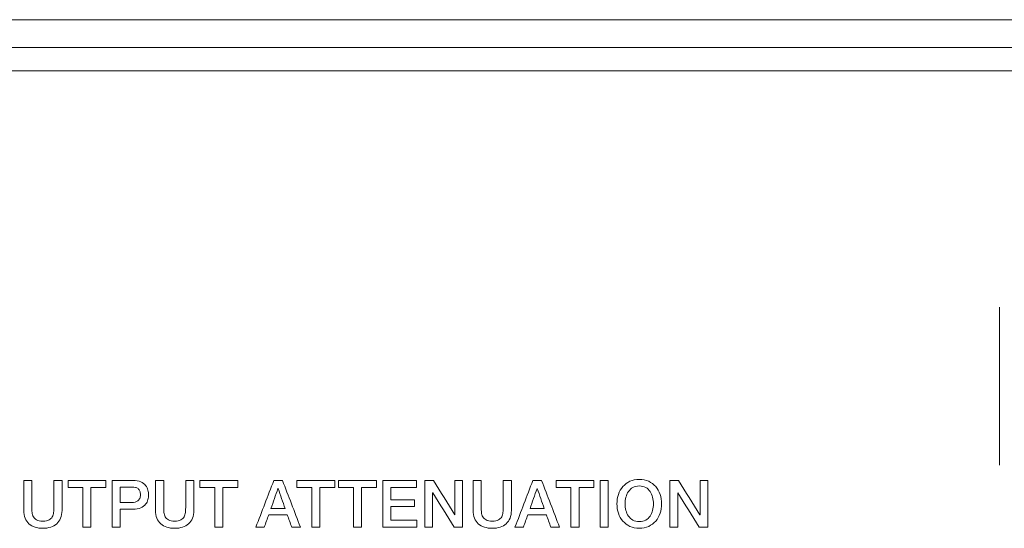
# Model space of a CAD drawing. Header units: millimetres. Extents: x 0 to 2122, y 0 to 1639.
# Tile 61 of 85: x 1746 to 1789, y 849 to 871. Entities that reach past the tile are written whole.
import ezdxf

# ---------------------------------------------------------------- set-up
doc = ezdxf.new("R2010")
doc.units = ezdxf.units.MM
doc.layers.add('1', color=7, linetype='Continuous', true_color=0xffffff)
doc.layers.add('2', color=7, linetype='Continuous', true_color=0xffffff)

msp = doc.modelspace()

# ---------------------------------------------------------------- linework, layer by layer
at = {"layer": '1', "color": 7, "linetype": 'Continuous', "lineweight": 13}
for p, q in [((1891.361, 871.022), (1476.361, 871.022)), ((1891.361, 869.822), (1476.361, 869.822)), ((1891.261, 868.822), (1476.461, 868.822))]:
    msp.add_line(p, q, dxfattribs=at)
at = {"layer": '2', "color": 7, "linetype": 'Continuous', "lineweight": 13}
for points, degree in [([(1788.71, 858.621), (1788.71, 851.808)], 1), ([(1788.71, 858.621), (1788.71, 851.808)], 1), ([(1746.581, 851.153), (1746.581, 851.153), (1746.934, 851.153), (1746.934, 851.153)], 3), ([(1746.934, 851.153), (1746.934, 851.153), (1746.934, 849.979), (1746.934, 849.979)], 3), ([(1747.882, 851.153), (1747.882, 851.153), (1748.235, 851.153), (1748.235, 851.153)], 3), ([(1748.235, 851.153), (1748.235, 851.153), (1748.235, 849.864), (1748.235, 849.864)], 3), ([(1748.495, 851.153), (1749.039, 851.153), (1749.583, 851.153), (1750.127, 851.153)], 3), ([(1748.495, 850.849), (1748.495, 850.95), (1748.495, 851.052), (1748.495, 851.153)], 3), ([(1750.127, 851.153), (1750.127, 851.052), (1750.127, 850.95), (1750.127, 850.849)], 3), ([(1750.398, 849.138), (1750.398, 849.138), (1750.398, 851.153), (1750.398, 851.153)], 3), ([(1751.637, 851.091), (1751.727, 851.05), (1751.797, 850.998), (1751.846, 850.936)], 3), ([(1752.271, 851.153), (1752.271, 851.153), (1752.624, 851.153), (1752.624, 851.153)], 3), ([(1752.624, 851.153), (1752.624, 851.153), (1752.624, 849.979), (1752.624, 849.979)], 3), ([(1753.573, 851.153), (1753.573, 851.153), (1753.925, 851.153), (1753.925, 851.153)], 3), ([(1753.925, 851.153), (1753.925, 851.153), (1753.925, 849.864), (1753.925, 849.864)], 3), ([(1754.187, 851.153), (1754.731, 851.153), (1755.275, 851.153), (1755.819, 851.153)], 3), ([(1754.187, 850.849), (1754.187, 850.95), (1754.187, 851.052), (1754.187, 851.153)], 3), ([(1755.819, 851.153), (1755.819, 851.052), (1755.819, 850.95), (1755.819, 850.849)], 3), ([(1756.603, 849.138), (1756.861, 849.81), (1757.119, 850.482), (1757.377, 851.153)], 3), ([(1757.377, 851.153), (1757.502, 851.153), (1757.627, 851.153), (1757.752, 851.153)], 3), ([(1757.752, 851.153), (1758.01, 850.482), (1758.269, 849.81), (1758.528, 849.138)], 3), ([(1758.376, 851.153), (1758.92, 851.153), (1759.464, 851.153), (1760.008, 851.153)], 3), ([(1758.376, 850.849), (1758.376, 850.95), (1758.376, 851.052), (1758.376, 851.153)], 3), ([(1760.008, 851.153), (1760.008, 851.052), (1760.008, 850.95), (1760.008, 850.849)], 3), ([(1760.177, 851.153), (1760.72, 851.153), (1761.264, 851.153), (1761.808, 851.153)], 3), ([(1760.177, 850.849), (1760.177, 850.95), (1760.177, 851.052), (1760.177, 851.153)], 3), ([(1761.808, 851.153), (1761.808, 851.052), (1761.808, 850.95), (1761.808, 850.849)], 3), ([(1762.08, 851.153), (1762.563, 851.153), (1763.047, 851.153), (1763.53, 851.153)], 3), ([(1762.08, 849.138), (1762.08, 849.81), (1762.08, 850.482), (1762.08, 851.153)], 3), ([(1763.53, 851.153), (1763.53, 851.052), (1763.53, 850.95), (1763.53, 850.849)], 3), ([(1763.896, 851.153), (1764.021, 851.153), (1764.145, 851.153), (1764.269, 851.153)], 3), ([(1763.896, 849.138), (1763.896, 849.81), (1763.896, 850.482), (1763.896, 851.153)], 3), ([(1764.269, 851.153), (1764.576, 850.658), (1764.882, 850.164), (1765.189, 849.669)], 3), ([(1765.195, 849.669), (1765.195, 850.164), (1765.195, 850.658), (1765.195, 851.153)], 3), ([(1765.195, 851.153), (1765.307, 851.153), (1765.419, 851.153), (1765.53, 851.153)], 3), ([(1765.53, 851.153), (1765.53, 850.482), (1765.53, 849.81), (1765.53, 849.138)], 3), ([(1765.979, 851.153), (1765.979, 851.153), (1766.332, 851.153), (1766.332, 851.153)], 3), ([(1766.332, 851.153), (1766.332, 851.153), (1766.332, 849.979), (1766.332, 849.979)], 3), ([(1767.28, 851.153), (1767.28, 851.153), (1767.633, 851.153), (1767.633, 851.153)], 3), ([(1767.633, 851.153), (1767.633, 851.153), (1767.633, 849.864), (1767.633, 849.864)], 3), ([(1767.788, 849.138), (1768.046, 849.81), (1768.303, 850.482), (1768.561, 851.153)], 3), ([(1768.561, 851.153), (1768.686, 851.153), (1768.811, 851.153), (1768.936, 851.153)], 3), ([(1768.936, 851.153), (1769.195, 850.482), (1769.454, 849.81), (1769.713, 849.138)], 3), ([(1769.561, 851.153), (1770.105, 851.153), (1770.649, 851.153), (1771.192, 851.153)], 3), ([(1769.561, 850.849), (1769.561, 850.95), (1769.561, 851.052), (1769.561, 851.153)], 3), ([(1771.192, 851.153), (1771.192, 851.052), (1771.192, 850.95), (1771.192, 850.849)], 3), ([(1771.817, 851.153), (1771.699, 851.153), (1771.581, 851.153), (1771.464, 851.153)], 3), ([(1771.464, 851.153), (1771.464, 850.482), (1771.464, 849.81), (1771.464, 849.138)], 3), ([(1771.817, 849.138), (1771.817, 849.81), (1771.817, 850.482), (1771.817, 851.153)], 3), ([(1772.446, 850.888), (1772.528, 850.984), (1772.629, 851.06), (1772.749, 851.116)], 3), ([(1772.749, 851.116), (1772.868, 851.173), (1773.003, 851.201), (1773.153, 851.201)], 3), ([(1773.154, 850.914), (1773.046, 850.914), (1772.954, 850.892), (1772.876, 850.849)], 3), ([(1773.153, 851.201), (1773.304, 851.201), (1773.439, 851.173), (1773.559, 851.116)], 3), ([(1773.432, 850.849), (1773.354, 850.892), (1773.261, 850.914), (1773.154, 850.914)], 3), ([(1773.559, 851.116), (1773.678, 851.06), (1773.779, 850.984), (1773.862, 850.888)], 3), ([(1774.479, 851.153), (1774.603, 851.153), (1774.727, 851.153), (1774.851, 851.153)], 3), ([(1774.479, 849.138), (1774.479, 849.81), (1774.479, 850.482), (1774.479, 851.153)], 3), ([(1774.851, 851.153), (1775.158, 850.658), (1775.465, 850.164), (1775.772, 849.669)], 3), ([(1775.778, 849.669), (1775.778, 850.164), (1775.778, 850.658), (1775.778, 851.153)], 3), ([(1775.778, 851.153), (1775.889, 851.153), (1776.001, 851.153), (1776.113, 851.153)], 3), ([(1776.113, 851.153), (1776.113, 850.482), (1776.113, 849.81), (1776.113, 849.138)], 3), ([(1749.133, 850.849), (1748.921, 850.849), (1748.708, 850.849), (1748.495, 850.849)], 3), ([(1749.133, 849.138), (1749.133, 849.709), (1749.133, 850.279), (1749.133, 850.849)], 3), ([(1750.127, 850.849), (1749.913, 850.849), (1749.7, 850.849), (1749.486, 850.849)], 3), ([(1749.486, 850.849), (1749.486, 850.279), (1749.486, 849.709), (1749.486, 849.138)], 3), ([(1750.751, 850.866), (1750.751, 850.866), (1750.751, 850.199), (1750.751, 850.199)], 3), ([(1751.516, 850.799), (1751.484, 850.824), (1751.447, 850.842), (1751.406, 850.851)], 3), ([(1751.592, 850.696), (1751.573, 850.739), (1751.548, 850.774), (1751.516, 850.799)], 3), ([(1754.825, 850.849), (1754.613, 850.849), (1754.4, 850.849), (1754.187, 850.849)], 3), ([(1754.825, 849.138), (1754.825, 849.709), (1754.825, 850.279), (1754.825, 850.849)], 3), ([(1755.819, 850.849), (1755.605, 850.849), (1755.392, 850.849), (1755.178, 850.849)], 3), ([(1755.178, 850.849), (1755.178, 850.279), (1755.178, 849.709), (1755.178, 849.138)], 3), ([(1757.557, 850.806), (1757.456, 850.517), (1757.354, 850.229), (1757.252, 849.94)], 3), ([(1757.565, 850.806), (1757.563, 850.806), (1757.56, 850.806), (1757.557, 850.806)], 3), ([(1757.867, 849.94), (1757.767, 850.229), (1757.666, 850.517), (1757.565, 850.806)], 3), ([(1759.015, 850.849), (1758.802, 850.849), (1758.589, 850.849), (1758.376, 850.849)], 3), ([(1759.015, 849.138), (1759.015, 849.709), (1759.015, 850.279), (1759.015, 850.849)], 3), ([(1760.008, 850.849), (1759.794, 850.849), (1759.581, 850.849), (1759.367, 850.849)], 3), ([(1759.367, 850.849), (1759.367, 850.279), (1759.367, 849.709), (1759.367, 849.138)], 3), ([(1760.815, 850.849), (1760.602, 850.849), (1760.389, 850.849), (1760.177, 850.849)], 3), ([(1760.815, 849.138), (1760.815, 849.709), (1760.815, 850.279), (1760.815, 850.849)], 3), ([(1761.808, 850.849), (1761.594, 850.849), (1761.381, 850.849), (1761.168, 850.849)], 3), ([(1761.168, 850.849), (1761.168, 850.279), (1761.168, 849.709), (1761.168, 849.138)], 3), ([(1763.53, 850.849), (1763.164, 850.849), (1762.798, 850.849), (1762.432, 850.849)], 3), ([(1762.432, 850.849), (1762.432, 850.673), (1762.432, 850.497), (1762.432, 850.321)], 3), ([(1764.241, 850.62), (1764.238, 850.62), (1764.235, 850.62), (1764.233, 850.62)], 3), ([(1764.233, 850.62), (1764.233, 850.126), (1764.233, 849.632), (1764.233, 849.138)], 3), ([(1765.158, 849.138), (1764.852, 849.632), (1764.547, 850.126), (1764.241, 850.62)], 3), ([(1768.742, 850.806), (1768.64, 850.517), (1768.539, 850.229), (1768.437, 849.94)], 3), ([(1768.75, 850.806), (1768.747, 850.806), (1768.745, 850.806), (1768.742, 850.806)], 3), ([(1769.052, 849.94), (1768.952, 850.229), (1768.851, 850.517), (1768.75, 850.806)], 3), ([(1770.199, 850.849), (1769.986, 850.849), (1769.774, 850.849), (1769.561, 850.849)], 3), ([(1770.199, 849.138), (1770.199, 849.709), (1770.199, 850.279), (1770.199, 850.849)], 3), ([(1771.192, 850.849), (1770.979, 850.849), (1770.765, 850.849), (1770.552, 850.849)], 3), ([(1770.552, 850.849), (1770.552, 850.279), (1770.552, 849.709), (1770.552, 849.138)], 3), ([(1772.876, 850.849), (1772.798, 850.805), (1772.734, 850.747), (1772.685, 850.675)], 3), ([(1773.622, 850.675), (1773.573, 850.747), (1773.51, 850.805), (1773.432, 850.849)], 3), ([(1773.73, 850.428), (1773.707, 850.52), (1773.671, 850.602), (1773.622, 850.675)], 3), ([(1774.823, 850.62), (1774.821, 850.62), (1774.818, 850.62), (1774.815, 850.62)], 3), ([(1774.815, 850.62), (1774.815, 850.126), (1774.815, 849.632), (1774.815, 849.138)], 3), ([(1775.741, 849.138), (1775.435, 849.632), (1775.129, 850.126), (1774.823, 850.62)], 3), ([(1751.389, 850.217), (1751.43, 850.227), (1751.468, 850.246), (1751.503, 850.271)], 3), ([(1751.503, 850.271), (1751.538, 850.297), (1751.566, 850.33), (1751.588, 850.373)], 3), ([(1751.846, 850.126), (1751.797, 850.064), (1751.727, 850.013), (1751.637, 849.972)], 3), ([(1751.946, 850.328), (1751.928, 850.255), (1751.895, 850.188), (1751.846, 850.126)], 3), ([(1762.432, 850.321), (1762.771, 850.321), (1763.11, 850.321), (1763.448, 850.321)], 3), ([(1763.448, 850.321), (1763.448, 850.225), (1763.448, 850.129), (1763.448, 850.033)], 3), ([(1746.934, 849.979), (1746.934, 849.911), (1746.937, 849.843), (1746.944, 849.773)], 3), ([(1746.944, 849.773), (1746.95, 849.704), (1746.969, 849.641), (1747, 849.586)], 3), ([(1747.816, 849.586), (1747.847, 849.641), (1747.865, 849.704), (1747.872, 849.773)], 3), ([(1748.235, 849.864), (1748.235, 849.734), (1748.215, 849.621), (1748.175, 849.525)], 3), ([(1750.751, 849.911), (1750.751, 849.911), (1750.751, 849.138), (1750.751, 849.138)], 3), ([(1752.624, 849.979), (1752.624, 849.911), (1752.627, 849.843), (1752.634, 849.773)], 3), ([(1752.634, 849.773), (1752.641, 849.704), (1752.66, 849.641), (1752.691, 849.586)], 3), ([(1753.506, 849.586), (1753.537, 849.641), (1753.556, 849.704), (1753.562, 849.773)], 3), ([(1753.925, 849.864), (1753.925, 849.734), (1753.905, 849.621), (1753.866, 849.525)], 3), ([(1757.156, 849.672), (1757.093, 849.494), (1757.03, 849.316), (1756.967, 849.138)], 3), ([(1757.961, 849.672), (1757.692, 849.672), (1757.424, 849.672), (1757.156, 849.672)], 3), ([(1757.252, 849.94), (1757.457, 849.94), (1757.662, 849.94), (1757.867, 849.94)], 3), ([(1758.15, 849.138), (1758.087, 849.316), (1758.024, 849.494), (1757.961, 849.672)], 3), ([(1763.448, 850.033), (1763.11, 850.033), (1762.771, 850.033), (1762.432, 850.033)], 3), ([(1762.432, 850.033), (1762.432, 849.836), (1762.432, 849.64), (1762.432, 849.443)], 3), ([(1765.189, 849.669), (1765.191, 849.669), (1765.193, 849.669), (1765.195, 849.669)], 3), ([(1767.214, 849.586), (1767.245, 849.641), (1767.263, 849.704), (1767.27, 849.773)], 3), ([(1768.341, 849.672), (1768.278, 849.494), (1768.215, 849.316), (1768.152, 849.138)], 3), ([(1769.145, 849.672), (1768.877, 849.672), (1768.609, 849.672), (1768.341, 849.672)], 3), ([(1768.437, 849.94), (1768.642, 849.94), (1768.847, 849.94), (1769.052, 849.94)], 3), ([(1769.334, 849.138), (1769.271, 849.316), (1769.208, 849.494), (1769.145, 849.672)], 3), ([(1773.622, 849.616), (1773.671, 849.689), (1773.707, 849.771), (1773.73, 849.864)], 3), ([(1775.772, 849.669), (1775.774, 849.669), (1775.776, 849.669), (1775.778, 849.669)], 3), ([(1746.808, 849.284), (1746.736, 849.349), (1746.68, 849.429), (1746.64, 849.525)], 3), ([(1747.07, 849.138), (1746.968, 849.17), (1746.881, 849.219), (1746.808, 849.284)], 3), ([(1747, 849.586), (1747.031, 849.53), (1747.078, 849.485), (1747.141, 849.449)], 3), ([(1748.175, 849.525), (1748.136, 849.429), (1748.08, 849.349), (1748.008, 849.284)], 3), ([(1752.691, 849.586), (1752.722, 849.53), (1752.768, 849.485), (1752.831, 849.449)], 3), ([(1753.365, 849.449), (1753.428, 849.485), (1753.475, 849.53), (1753.506, 849.586)], 3), ([(1762.432, 849.443), (1762.805, 849.443), (1763.177, 849.443), (1763.55, 849.443)], 3), ([(1763.55, 849.443), (1763.55, 849.341), (1763.55, 849.24), (1763.55, 849.138)], 3), ([(1766.398, 849.586), (1766.429, 849.53), (1766.476, 849.485), (1766.539, 849.449)], 3), ([(1767.072, 849.449), (1767.135, 849.485), (1767.182, 849.53), (1767.214, 849.586)], 3), ([(1772.749, 849.174), (1772.629, 849.229), (1772.528, 849.305), (1772.446, 849.401)], 3), ([(1772.685, 849.616), (1772.734, 849.544), (1772.798, 849.486), (1772.876, 849.443)], 3), ([(1773.432, 849.443), (1773.51, 849.486), (1773.573, 849.544), (1773.622, 849.616)], 3), ([(1773.862, 849.401), (1773.779, 849.305), (1773.678, 849.229), (1773.559, 849.174)], 3), ([(1749.486, 849.138), (1749.368, 849.138), (1749.251, 849.138), (1749.133, 849.138)], 3), ([(1750.751, 849.138), (1750.751, 849.138), (1750.398, 849.138), (1750.398, 849.138)], 3), ([(1755.178, 849.138), (1755.061, 849.138), (1754.943, 849.138), (1754.825, 849.138)], 3), ([(1756.967, 849.138), (1756.846, 849.138), (1756.724, 849.138), (1756.603, 849.138)], 3), ([(1758.528, 849.138), (1758.402, 849.138), (1758.276, 849.138), (1758.15, 849.138)], 3), ([(1759.367, 849.138), (1759.25, 849.138), (1759.132, 849.138), (1759.015, 849.138)], 3), ([(1761.168, 849.138), (1761.05, 849.138), (1760.932, 849.138), (1760.815, 849.138)], 3), ([(1763.55, 849.138), (1763.06, 849.138), (1762.57, 849.138), (1762.08, 849.138)], 3), ([(1764.233, 849.138), (1764.12, 849.138), (1764.008, 849.138), (1763.896, 849.138)], 3), ([(1765.53, 849.138), (1765.406, 849.138), (1765.282, 849.138), (1765.158, 849.138)], 3), ([(1768.152, 849.138), (1768.031, 849.138), (1767.909, 849.138), (1767.788, 849.138)], 3), ([(1769.713, 849.138), (1769.587, 849.138), (1769.46, 849.138), (1769.334, 849.138)], 3), ([(1770.552, 849.138), (1770.434, 849.138), (1770.317, 849.138), (1770.199, 849.138)], 3), ([(1771.464, 849.138), (1771.581, 849.138), (1771.699, 849.138), (1771.817, 849.138)], 3), ([(1774.815, 849.138), (1774.703, 849.138), (1774.591, 849.138), (1774.479, 849.138)], 3), ([(1776.113, 849.138), (1775.989, 849.138), (1775.865, 849.138), (1775.741, 849.138)], 3)]:
    msp.add_open_spline(points, degree=degree, dxfattribs=at)
for points, knots in [([(1746.64, 849.525), (1746.601, 849.621), (1746.581, 849.734), (1746.581, 849.864), (1746.581, 849.864), (1746.581, 851.153), (1746.581, 851.153)], [0.90909091, 0.90909091, 0.90909091, 0.90909091, 0.95454545, 0.95454545, 0.95454545, 1, 1, 1, 1]), ([(1747.872, 849.773), (1747.879, 849.843), (1747.882, 849.911), (1747.882, 849.979), (1747.882, 849.979), (1747.882, 851.153), (1747.882, 851.153)], [0.40909091, 0.40909091, 0.40909091, 0.40909091, 0.45454545, 0.45454545, 0.45454545, 0.5, 0.5, 0.5, 0.5]), ([(1750.398, 851.153), (1750.398, 851.153), (1751.287, 851.153), (1751.287, 851.153), (1751.43, 851.153), (1751.547, 851.133), (1751.637, 851.091)], [0, 0, 0, 0, 0.0769231, 0.0769231, 0.0769231, 0.1538462, 0.1538462, 0.1538462, 0.1538462]), ([(1751.846, 850.936), (1751.895, 850.874), (1751.928, 850.806), (1751.964, 850.66), (1751.973, 850.592), (1751.973, 850.468), (1751.964, 850.4), (1751.946, 850.328)], [0.2307692, 0.2307692, 0.2307692, 0.2307692, 0.3076923, 0.3076923, 0.3846154, 0.3846154, 0.4615385, 0.4615385, 0.4615385, 0.4615385]), ([(1752.331, 849.525), (1752.291, 849.621), (1752.271, 849.734), (1752.271, 849.864), (1752.271, 849.864), (1752.271, 851.153), (1752.271, 851.153)], [0.90909091, 0.90909091, 0.90909091, 0.90909091, 0.95454545, 0.95454545, 0.95454545, 1, 1, 1, 1]), ([(1753.562, 849.773), (1753.569, 849.843), (1753.573, 849.911), (1753.573, 849.979), (1753.573, 849.979), (1753.573, 851.153), (1753.573, 851.153)], [0.40909091, 0.40909091, 0.40909091, 0.40909091, 0.45454545, 0.45454545, 0.45454545, 0.5, 0.5, 0.5, 0.5]), ([(1766.038, 849.525), (1765.998, 849.621), (1765.979, 849.734), (1765.979, 849.864), (1765.979, 849.864), (1765.979, 851.153), (1765.979, 851.153)], [0.90909091, 0.90909091, 0.90909091, 0.90909091, 0.95454545, 0.95454545, 0.95454545, 1, 1, 1, 1]), ([(1767.27, 849.773), (1767.276, 849.843), (1767.28, 849.911), (1767.28, 849.979), (1767.28, 849.979), (1767.28, 851.153), (1767.28, 851.153)], [0.40909091, 0.40909091, 0.40909091, 0.40909091, 0.45454545, 0.45454545, 0.45454545, 0.5, 0.5, 0.5, 0.5]), ([(1751.406, 850.851), (1751.364, 850.861), (1751.32, 850.866), (1751.273, 850.866), (1751.273, 850.866), (1750.751, 850.866), (1750.751, 850.866)], [0.7272727, 0.7272727, 0.7272727, 0.7272727, 0.8181818, 0.8181818, 0.8181818, 0.9090909, 0.9090909, 0.9090909, 0.9090909]), ([(1751.588, 850.373), (1751.609, 850.415), (1751.62, 850.468), (1751.62, 850.598), (1751.611, 850.653), (1751.592, 850.696)], [0.3636364, 0.3636364, 0.3636364, 0.3636364, 0.4545455, 0.4545455, 0.5454545, 0.5454545, 0.5454545, 0.5454545]), ([(1772.446, 849.401), (1772.362, 849.497), (1772.299, 849.609), (1772.211, 849.864), (1772.188, 850.001), (1772.188, 850.289), (1772.211, 850.424), (1772.299, 850.68), (1772.362, 850.792), (1772.446, 850.888)], [0.625, 0.625, 0.625, 0.625, 0.6875, 0.6875, 0.75, 0.75, 0.8125, 0.8125, 0.875, 0.875, 0.875, 0.875]), ([(1772.685, 850.675), (1772.636, 850.602), (1772.6, 850.52), (1772.553, 850.336), (1772.541, 850.242), (1772.541, 850.05), (1772.553, 849.956), (1772.6, 849.771), (1772.636, 849.689), (1772.685, 849.616)], [0.125, 0.125, 0.125, 0.125, 0.1875, 0.1875, 0.25, 0.25, 0.3125, 0.3125, 0.375, 0.375, 0.375, 0.375]), ([(1773.862, 850.888), (1773.945, 850.792), (1774.008, 850.68), (1774.097, 850.424), (1774.119, 850.289), (1774.119, 850.001), (1774.097, 849.864), (1774.008, 849.609), (1773.945, 849.497), (1773.862, 849.401)], [0.125, 0.125, 0.125, 0.125, 0.1875, 0.1875, 0.25, 0.25, 0.3125, 0.3125, 0.375, 0.375, 0.375, 0.375]), ([(1750.751, 850.199), (1750.751, 850.199), (1751.267, 850.199), (1751.267, 850.199), (1751.307, 850.199), (1751.347, 850.205), (1751.389, 850.217)], [0, 0, 0, 0, 0.0909091, 0.0909091, 0.0909091, 0.1818182, 0.1818182, 0.1818182, 0.1818182]), ([(1773.73, 849.864), (1773.754, 849.956), (1773.766, 850.05), (1773.766, 850.242), (1773.754, 850.336), (1773.73, 850.428)], [0.6875, 0.6875, 0.6875, 0.6875, 0.75, 0.75, 0.8125, 0.8125, 0.8125, 0.8125]), ([(1751.637, 849.972), (1751.547, 849.932), (1751.43, 849.911), (1751.287, 849.911), (1751.287, 849.911), (1750.751, 849.911), (1750.751, 849.911)], [0.6153846, 0.6153846, 0.6153846, 0.6153846, 0.6923077, 0.6923077, 0.6923077, 0.7692308, 0.7692308, 0.7692308, 0.7692308]), ([(1766.332, 849.979), (1766.332, 849.911), (1766.335, 849.843), (1766.348, 849.704), (1766.367, 849.641), (1766.398, 849.586)], [0.09090909, 0.09090909, 0.09090909, 0.09090909, 0.13636364, 0.13636364, 0.18181818, 0.18181818, 0.18181818, 0.18181818]), ([(1767.633, 849.864), (1767.633, 849.734), (1767.613, 849.621), (1767.534, 849.429), (1767.478, 849.349), (1767.333, 849.219), (1767.246, 849.17), (1767.144, 849.138)], [0.5909091, 0.5909091, 0.5909091, 0.5909091, 0.6363636, 0.6363636, 0.6818182, 0.6818182, 0.7272727, 0.7272727, 0.7272727, 0.7272727]), ([(1748.008, 849.284), (1747.935, 849.219), (1747.848, 849.17), (1747.645, 849.106), (1747.532, 849.09), (1747.284, 849.09), (1747.171, 849.106), (1747.07, 849.138)], [0.6818182, 0.6818182, 0.6818182, 0.6818182, 0.7272727, 0.7272727, 0.7727273, 0.7727273, 0.8181818, 0.8181818, 0.8181818, 0.8181818]), ([(1747.141, 849.449), (1747.204, 849.413), (1747.293, 849.395), (1747.523, 849.395), (1747.612, 849.413), (1747.738, 849.485), (1747.785, 849.53), (1747.816, 849.586)], [0.2272727, 0.2272727, 0.2272727, 0.2272727, 0.2727273, 0.2727273, 0.3181818, 0.3181818, 0.3636364, 0.3636364, 0.3636364, 0.3636364]), ([(1752.759, 849.138), (1752.658, 849.17), (1752.571, 849.219), (1752.426, 849.349), (1752.37, 849.429), (1752.331, 849.525)], [0.81818182, 0.81818182, 0.81818182, 0.81818182, 0.86363636, 0.86363636, 0.90909091, 0.90909091, 0.90909091, 0.90909091]), ([(1752.831, 849.449), (1752.895, 849.413), (1752.984, 849.395), (1753.213, 849.395), (1753.302, 849.413), (1753.365, 849.449)], [0.22727273, 0.22727273, 0.22727273, 0.22727273, 0.27272727, 0.27272727, 0.31818182, 0.31818182, 0.31818182, 0.31818182]), ([(1753.866, 849.525), (1753.826, 849.429), (1753.77, 849.349), (1753.626, 849.219), (1753.539, 849.17), (1753.437, 849.138)], [0.63636364, 0.63636364, 0.63636364, 0.63636364, 0.68181818, 0.68181818, 0.72727273, 0.72727273, 0.72727273, 0.72727273]), ([(1766.467, 849.138), (1766.365, 849.17), (1766.278, 849.219), (1766.133, 849.349), (1766.078, 849.429), (1766.038, 849.525)], [0.81818182, 0.81818182, 0.81818182, 0.81818182, 0.86363636, 0.86363636, 0.90909091, 0.90909091, 0.90909091, 0.90909091]), ([(1766.539, 849.449), (1766.602, 849.413), (1766.691, 849.395), (1766.92, 849.395), (1767.009, 849.413), (1767.072, 849.449)], [0.22727273, 0.22727273, 0.22727273, 0.22727273, 0.27272727, 0.27272727, 0.31818182, 0.31818182, 0.31818182, 0.31818182]), ([(1772.876, 849.443), (1772.954, 849.4), (1773.046, 849.378), (1773.261, 849.378), (1773.354, 849.4), (1773.432, 849.443)], [0.4375, 0.4375, 0.4375, 0.4375, 0.5, 0.5, 0.5625, 0.5625, 0.5625, 0.5625]), ([(1753.437, 849.138), (1753.336, 849.106), (1753.223, 849.09), (1752.974, 849.09), (1752.861, 849.106), (1752.759, 849.138)], [0.72727273, 0.72727273, 0.72727273, 0.72727273, 0.77272727, 0.77272727, 0.81818182, 0.81818182, 0.81818182, 0.81818182]), ([(1767.144, 849.138), (1767.043, 849.106), (1766.93, 849.09), (1766.682, 849.09), (1766.569, 849.106), (1766.467, 849.138)], [0.72727273, 0.72727273, 0.72727273, 0.72727273, 0.77272727, 0.77272727, 0.81818182, 0.81818182, 0.81818182, 0.81818182]), ([(1773.559, 849.174), (1773.439, 849.118), (1773.304, 849.09), (1773.003, 849.09), (1772.868, 849.118), (1772.749, 849.174)], [0.4375, 0.4375, 0.4375, 0.4375, 0.5, 0.5, 0.5625, 0.5625, 0.5625, 0.5625])]:
    msp.add_open_spline(points, degree=3, knots=knots, dxfattribs=at)

doc.saveas('drawing.dxf')
